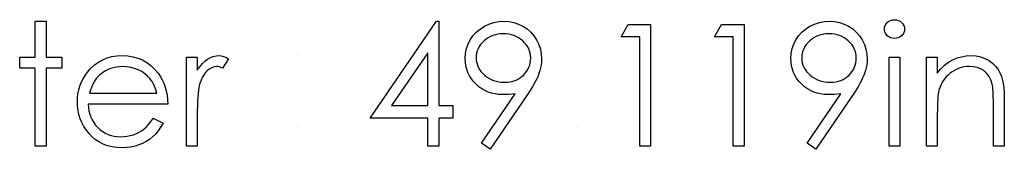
# Model space of a CAD drawing. Header units: inches. Extents: x 0.1 to 87.3, y 0.1 to 33.9.
# Tile 144 of 164: x 33.4 to 34.2, y 25 to 25.1. Entities that reach past the tile are written whole.
import ezdxf

# ---------------------------------------------------------------- set-up
doc = ezdxf.new("R2010")
doc.units = ezdxf.units.IN
doc.header["$MEASUREMENT"] = 0

msp = doc.modelspace()

# ---------------------------------------------------------------- linework, layer by layer
at = {"color": 7, "linetype": 'Continuous'}
for p, q in [((33.641834, 25.073995), (33.641833, 25.073995)), ((33.641834, 25.018707), (33.641833, 25.018707)), ((33.856978, 25.018707), (33.856978, 25.018707))]:
    msp.add_line(p, q, dxfattribs=at)
at = {"color": 7, "linetype": 'Continuous', "flags": 128}
for points in [[(33.43931, 25.100438), (33.447723, 25.100438), (33.447723, 25.100438), (33.447723, 25.072794), (33.447723, 25.072794), (33.459743, 25.072794), (33.459743, 25.072794), (33.459743, 25.06438), (33.459743, 25.06438), (33.447723, 25.06438), (33.447723, 25.06438), (33.447723, 25.004284), (33.447723, 25.004284), (33.43931, 25.004284), (33.43931, 25.004284), (33.43931, 25.06438), (33.43931, 25.06438), (33.427291, 25.06438), (33.427291, 25.06438), (33.427291, 25.072794), (33.427291, 25.072794), (33.43931, 25.072794), (33.43931, 25.072794), (33.43931, 25.100438)], [(33.748897, 25.100438), (33.750608, 25.100438), (33.750608, 25.100438), (33.750608, 25.035534), (33.750608, 25.035534), (33.761425, 25.035534), (33.761425, 25.035534), (33.761425, 25.025919), (33.761425, 25.025919), (33.750608, 25.025919), (33.750608, 25.025919), (33.750608, 25.004284), (33.750608, 25.004284), (33.742194, 25.004284), (33.742194, 25.004284), (33.742194, 25.025919), (33.742194, 25.025919), (33.697723, 25.025919), (33.697723, 25.025919), (33.748899, 25.100438)], [(33.790271, 25.00188), (33.783548, 25.006556), (33.783548, 25.006556), (33.809615, 25.044661), (33.809615, 25.044661), (33.804619, 25.044135), (33.799755, 25.043947), (33.799755, 25.043947), (33.796807, 25.044079), (33.79399, 25.044454), (33.791267, 25.045074), (33.788675, 25.045957), (33.786177, 25.047084), (33.783811, 25.048455), (33.781539, 25.050088), (33.779398, 25.051966), (33.777445, 25.054032), (33.775736, 25.056211), (33.774308, 25.058502), (33.773125, 25.060925), (33.772224, 25.063441), (33.771566, 25.066089), (33.771172, 25.06885), (33.771041, 25.071723), (33.771041, 25.071723), (33.771285, 25.075648), (33.771998, 25.079367), (33.7732, 25.082897), (33.774872, 25.086221), (33.776994, 25.089301), (33.77951, 25.092043), (33.78244, 25.094466), (33.785764, 25.096569), (33.789351, 25.098259), (33.79307, 25.09948), (33.796919, 25.100194), (33.800882, 25.100438), (33.800882, 25.100438), (33.80477, 25.100194), (33.808507, 25.099499), (33.812094, 25.098316), (33.815531, 25.096663), (33.818723, 25.094578), (33.82154, 25.092137), (33.824, 25.089301), (33.826104, 25.08609), (33.827775, 25.082653), (33.828977, 25.079085), (33.829691, 25.075423), (33.829935, 25.071629), (33.829935, 25.071629), (33.829785, 25.068681), (33.829353, 25.065676), (33.828601, 25.062577), (33.827569, 25.059422), (33.82693, 25.057788), (33.82616, 25.056079), (33.825277, 25.054276), (33.824282, 25.052417), (33.823174, 25.050445), (33.821953, 25.048417), (33.820601, 25.046295), (33.819136, 25.044098), (33.819136, 25.044098), (33.790271, 25.00188)], [(33.896734, 25.098034), (33.914069, 25.098034), (33.914069, 25.098034), (33.914069, 25.004284), (33.914069, 25.004284), (33.905656, 25.004284), (33.905656, 25.004284), (33.905656, 25.088419), (33.905656, 25.088419), (33.891233, 25.088419), (33.891233, 25.088419), (33.896735, 25.098034)], [(33.968851, 25.098034), (33.986185, 25.098034), (33.986185, 25.098034), (33.986185, 25.004284), (33.986185, 25.004284), (33.977771, 25.004284), (33.977771, 25.004284), (33.977771, 25.088419), (33.977771, 25.088419), (33.963348, 25.088419), (33.963348, 25.088419), (33.968851, 25.098034)], [(34.041473, 25.00188), (34.03475, 25.006556), (34.03475, 25.006556), (34.060817, 25.044661), (34.060817, 25.044661), (34.055821, 25.044135), (34.050957, 25.043947), (34.050957, 25.043947), (34.048009, 25.044079), (34.045192, 25.044454), (34.042469, 25.045074), (34.039877, 25.045957), (34.037379, 25.047084), (34.035013, 25.048455), (34.032741, 25.050088), (34.0306, 25.051966), (34.028647, 25.054032), (34.026938, 25.056211), (34.02551, 25.058502), (34.024327, 25.060925), (34.023426, 25.063441), (34.022768, 25.066089), (34.022374, 25.06885), (34.022243, 25.071723), (34.022243, 25.071723), (34.022487, 25.075648), (34.0232, 25.079367), (34.024402, 25.082897), (34.026074, 25.086221), (34.028196, 25.089301), (34.030712, 25.092043), (34.033642, 25.094466), (34.036966, 25.096569), (34.040553, 25.098259), (34.044272, 25.09948), (34.048121, 25.100194), (34.052084, 25.100438), (34.052084, 25.100438), (34.055971, 25.100194), (34.059709, 25.099499), (34.063296, 25.098316), (34.066732, 25.096663), (34.069925, 25.094578), (34.072742, 25.092137), (34.075202, 25.089301), (34.077306, 25.08609), (34.078977, 25.082653), (34.080179, 25.079085), (34.080893, 25.075423), (34.081137, 25.071629), (34.081137, 25.071629), (34.080987, 25.068681), (34.080555, 25.065676), (34.079803, 25.062577), (34.07877, 25.059422), (34.078132, 25.057788), (34.077362, 25.056079), (34.076479, 25.054276), (34.075484, 25.052417), (34.074376, 25.050445), (34.073155, 25.048417), (34.071803, 25.046295), (34.070338, 25.044098), (34.070338, 25.044098), (34.041473, 25.00188)], [(34.102132, 25.10164), (34.103692, 25.101508), (34.105138, 25.101114), (34.106471, 25.100438), (34.107673, 25.099518), (34.108687, 25.098409), (34.109401, 25.09717), (34.109833, 25.095837), (34.109983, 25.094391), (34.109983, 25.094391), (34.109833, 25.092982), (34.109401, 25.091667), (34.108687, 25.090447), (34.107673, 25.089339), (34.106471, 25.088419), (34.105138, 25.087742), (34.103692, 25.087348), (34.102133, 25.087217), (34.102133, 25.087217), (34.100593, 25.087348), (34.099184, 25.087742), (34.097851, 25.088419), (34.096649, 25.089339), (34.095654, 25.090447), (34.09494, 25.091667), (34.094508, 25.092982), (34.094358, 25.094391), (34.094358, 25.094391), (34.094508, 25.095837), (34.09494, 25.09717), (34.095654, 25.098409), (34.096649, 25.099518), (34.097851, 25.100438), (34.099184, 25.101114), (34.100593, 25.101508), (34.102133, 25.10164)], [(33.801313, 25.053563), (33.803549, 25.053657), (33.805652, 25.053901), (33.807662, 25.054333), (33.80954, 25.054934), (33.811324, 25.055685), (33.812995, 25.056624), (33.814535, 25.057732), (33.815981, 25.059009), (33.817277, 25.060417), (33.818404, 25.061882), (33.819362, 25.063422), (33.820132, 25.065037), (33.820751, 25.066728), (33.821183, 25.068474), (33.821427, 25.070296), (33.821521, 25.072193), (33.821521, 25.072193), (33.821427, 25.074089), (33.821146, 25.075911), (33.820657, 25.077658), (33.819981, 25.079348), (33.819118, 25.080944), (33.818066, 25.082484), (33.816808, 25.083968), (33.815362, 25.085357), (33.813784, 25.086634), (33.812131, 25.087742), (33.810385, 25.088681), (33.808563, 25.089451), (33.806666, 25.090052), (33.804676, 25.090484), (33.80261, 25.090728), (33.80045, 25.090822), (33.80045, 25.090822), (33.798309, 25.090728), (33.796262, 25.090484), (33.79429, 25.090052), (33.792394, 25.089451), (33.790572, 25.088681), (33.788825, 25.087742), (33.787173, 25.086634), (33.785595, 25.085357), (33.784149, 25.083968), (33.78291, 25.082484), (33.781858, 25.080944), (33.780994, 25.079348), (33.780318, 25.077658), (33.77983, 25.075911), (33.779548, 25.074089), (33.779454, 25.072193), (33.779454, 25.072193), (33.779548, 25.070296), (33.779848, 25.068474), (33.780355, 25.066728), (33.78105, 25.065037), (33.781952, 25.063422), (33.78306, 25.061882), (33.784356, 25.060417), (33.785858, 25.059009), (33.787492, 25.057732), (33.78922, 25.056624), (33.791041, 25.055685), (33.792919, 25.054934), (33.794891, 25.054333), (33.796957, 25.053901), (33.799098, 25.053657), (33.801314, 25.053563)], [(34.052515, 25.053563), (34.054751, 25.053657), (34.056854, 25.053901), (34.058864, 25.054333), (34.060742, 25.054934), (34.062526, 25.055685), (34.064197, 25.056624), (34.065737, 25.057732), (34.067183, 25.059009), (34.068479, 25.060417), (34.069606, 25.061882), (34.070564, 25.063422), (34.071334, 25.065037), (34.071953, 25.066728), (34.072385, 25.068474), (34.072629, 25.070296), (34.072723, 25.072193), (34.072723, 25.072193), (34.072629, 25.074089), (34.072348, 25.075911), (34.071859, 25.077658), (34.071183, 25.079348), (34.070319, 25.080944), (34.069268, 25.082484), (34.068009, 25.083968), (34.066563, 25.085357), (34.064986, 25.086634), (34.063333, 25.087742), (34.061587, 25.088681), (34.059765, 25.089451), (34.057868, 25.090052), (34.055878, 25.090484), (34.053812, 25.090728), (34.051652, 25.090822), (34.051652, 25.090822), (34.049511, 25.090728), (34.047464, 25.090484), (34.045492, 25.090052), (34.043595, 25.089451), (34.041774, 25.088681), (34.040027, 25.087742), (34.038375, 25.086634), (34.036797, 25.085357), (34.035351, 25.083968), (34.034112, 25.082484), (34.03306, 25.080944), (34.032196, 25.079348), (34.03152, 25.077658), (34.031032, 25.075911), (34.03075, 25.074089), (34.030656, 25.072193), (34.030656, 25.072193), (34.03075, 25.070296), (34.03105, 25.068474), (34.031557, 25.066728), (34.032252, 25.065037), (34.033154, 25.063422), (34.034262, 25.061882), (34.035558, 25.060417), (34.03706, 25.059009), (34.038694, 25.057732), (34.040422, 25.056624), (34.042243, 25.055685), (34.044121, 25.054934), (34.046093, 25.054333), (34.048159, 25.053901), (34.0503, 25.053657), (34.052516, 25.053563)], [(33.742193, 25.035534), (33.742194, 25.076249), (33.742194, 25.076249), (33.71425, 25.035534), (33.71425, 25.035534), (33.742194, 25.035534)], [(33.530392, 25.025919), (33.537868, 25.021993), (33.537868, 25.021993), (33.536027, 25.018857), (33.534055, 25.01604), (33.531952, 25.013524), (33.529698, 25.011345), (33.527313, 25.009448), (33.524797, 25.007796), (33.522111, 25.006368), (33.519294, 25.005185), (33.516308, 25.004265), (33.513134, 25.003608), (33.509773, 25.003213), (33.506223, 25.003082), (33.506223, 25.003082), (33.502279, 25.003251), (33.498561, 25.003758), (33.495068, 25.004603), (33.491781, 25.005786), (33.488739, 25.007307), (33.485903, 25.009167), (33.483274, 25.011364), (33.480889, 25.013899), (33.478748, 25.016641), (33.476889, 25.019477), (33.47533, 25.022407), (33.474053, 25.02543), (33.473039, 25.028529), (33.472325, 25.031703), (33.471912, 25.034989), (33.471762, 25.038351), (33.471762, 25.038351), (33.471893, 25.041506), (33.47225, 25.044586), (33.47287, 25.047572), (33.473734, 25.050483), (33.474842, 25.0533), (33.476194, 25.056023), (33.477809, 25.058671), (33.479649, 25.061225), (33.479649, 25.061225), (33.48226, 25.064211), (33.485077, 25.066821), (33.4881, 25.069), (33.491349, 25.070803), (33.494805, 25.072193), (33.498467, 25.073207), (33.502336, 25.073789), (33.50643, 25.073995), (33.50643, 25.073995), (33.510636, 25.073789), (33.514637, 25.07315), (33.518411, 25.072099), (33.521961, 25.070634), (33.525304, 25.068737), (33.528421, 25.066408), (33.531332, 25.063666), (33.534018, 25.060511), (33.534018, 25.060511), (33.535745, 25.058051), (33.537229, 25.05546), (33.538506, 25.052699), (33.539539, 25.049807), (33.540365, 25.046764), (33.540966, 25.043572), (33.541323, 25.040229), (33.541473, 25.036736), (33.541473, 25.036736), (33.480175, 25.036736), (33.480175, 25.036736), (33.480344, 25.034031), (33.48072, 25.03144), (33.481321, 25.02898), (33.482147, 25.026651), (33.483161, 25.024454), (33.484401, 25.022369), (33.485866, 25.020416), (33.487537, 25.018576), (33.489377, 25.016923), (33.491312, 25.015477), (33.493359, 25.014256), (33.495519, 25.013261), (33.497772, 25.012491), (33.500138, 25.011946), (33.502599, 25.011608), (33.505171, 25.011495), (33.505171, 25.011495), (33.507688, 25.011589), (33.510148, 25.01189), (33.51259, 25.012397), (33.514993, 25.013092), (33.517303, 25.013956), (33.519426, 25.01497), (33.52136, 25.016097), (33.523125, 25.017355), (33.524834, 25.018876), (33.526618, 25.020829), (33.528477, 25.023158), (33.530393, 25.025919)], [(33.555896, 25.072794), (33.56431, 25.072794), (33.56431, 25.072794), (33.56431, 25.062709), (33.56431, 25.062709), (33.566225, 25.065488), (33.568197, 25.067854), (33.570207, 25.069789), (33.572273, 25.071329), (33.574395, 25.072493), (33.576573, 25.073338), (33.57877, 25.073826), (33.581024, 25.073995), (33.581024, 25.073995), (33.582771, 25.073845), (33.584573, 25.073413), (33.586433, 25.072681), (33.588348, 25.071648), (33.588348, 25.071648), (33.583728, 25.064361), (33.583728, 25.064361), (33.582508, 25.064887), (33.581381, 25.065281), (33.580348, 25.065507), (33.579428, 25.065582), (33.579428, 25.065582), (33.577418, 25.065357), (33.575428, 25.064681), (33.573493, 25.063554), (33.571578, 25.061976), (33.570657, 25.061018), (33.569794, 25.059929), (33.569005, 25.058727), (33.568254, 25.057394), (33.567559, 25.055929), (33.56692, 25.054351), (33.566338, 25.052643), (33.565812, 25.050821), (33.565812, 25.050821), (33.565455, 25.049187), (33.565155, 25.047178), (33.564892, 25.044792), (33.564685, 25.042032), (33.564516, 25.038914), (33.564404, 25.035421), (33.564329, 25.031553), (33.56431, 25.027308), (33.56431, 25.027308), (33.56431, 25.004284), (33.56431, 25.004284), (33.555896, 25.004284), (33.555896, 25.004284), (33.555896, 25.072794)], [(34.097963, 25.072794), (34.106377, 25.072794), (34.106377, 25.072794), (34.106377, 25.004284), (34.106377, 25.004284), (34.097964, 25.004284), (34.097964, 25.004284), (34.097964, 25.072794)], [(34.126809, 25.072794), (34.135223, 25.072794), (34.135223, 25.072794), (34.135223, 25.060436), (34.135223, 25.060436), (34.137984, 25.063742), (34.140876, 25.066577), (34.143918, 25.068906), (34.147111, 25.070765), (34.150435, 25.072174), (34.153909, 25.073188), (34.157534, 25.073789), (34.16129, 25.073995), (34.16129, 25.073995), (34.165084, 25.073751), (34.168652, 25.073038), (34.171995, 25.071817), (34.175112, 25.070127), (34.177929, 25.068023), (34.180371, 25.065582), (34.182399, 25.062803), (34.184033, 25.059685), (34.184709, 25.057938), (34.185291, 25.055948), (34.185779, 25.053751), (34.186192, 25.051309), (34.186493, 25.048642), (34.186718, 25.04575), (34.186868, 25.042614), (34.186906, 25.039271), (34.186906, 25.039271), (34.186906, 25.004284), (34.186906, 25.004284), (34.178493, 25.004284), (34.178493, 25.004284), (34.178493, 25.03651), (34.178493, 25.03651), (34.178474, 25.039309), (34.178436, 25.041863), (34.178361, 25.044173), (34.178248, 25.046257), (34.178098, 25.048079), (34.177929, 25.049656), (34.177723, 25.051009), (34.177497, 25.052098), (34.177497, 25.052098), (34.176539, 25.055253), (34.175206, 25.057995), (34.173516, 25.060305), (34.171469, 25.062202), (34.169065, 25.063685), (34.166323, 25.064737), (34.163243, 25.065375), (34.159825, 25.065582), (34.159825, 25.065582), (34.157797, 25.065507), (34.155825, 25.065263), (34.153891, 25.06485), (34.152031, 25.064286), (34.15021, 25.063535), (34.148444, 25.062652), (34.146735, 25.061582), (34.145083, 25.060361), (34.143524, 25.059009), (34.142116, 25.0576), (34.140839, 25.056098), (34.139693, 25.054521), (34.138698, 25.052868), (34.137834, 25.05114), (34.137101, 25.049318), (34.136519, 25.04744), (34.136519, 25.04744), (34.136219, 25.046051), (34.135956, 25.044398), (34.13573, 25.042501), (34.135543, 25.040323), (34.135411, 25.0379), (34.135298, 25.035215), (34.135242, 25.032266), (34.135223, 25.029055), (34.135223, 25.029055), (34.135223, 25.004284), (34.135223, 25.004284), (34.12681, 25.004284), (34.12681, 25.004284), (34.12681, 25.072794)], [(33.533059, 25.045149), (33.532064, 25.048473), (33.530844, 25.051441), (33.529435, 25.054051), (33.52782, 25.056305), (33.52598, 25.058295), (33.523839, 25.060079), (33.521435, 25.061657), (33.518749, 25.063028), (33.515895, 25.064155), (33.512946, 25.064943), (33.509942, 25.065432), (33.506862, 25.065582), (33.506862, 25.065582), (33.504345, 25.065488), (33.501904, 25.065188), (33.499556, 25.064681), (33.497321, 25.063986), (33.495143, 25.063065), (33.493077, 25.061976), (33.491105, 25.060662), (33.489208, 25.059159), (33.489208, 25.059159), (33.487894, 25.05792), (33.486673, 25.05653), (33.485528, 25.055009), (33.484476, 25.053337), (33.483499, 25.051497), (33.482598, 25.049525), (33.48179, 25.047422), (33.481058, 25.045149), (33.481058, 25.045149), (33.53306, 25.045149)]]:
    msp.add_lwpolyline(points, dxfattribs=at)

doc.saveas('drawing.dxf')
